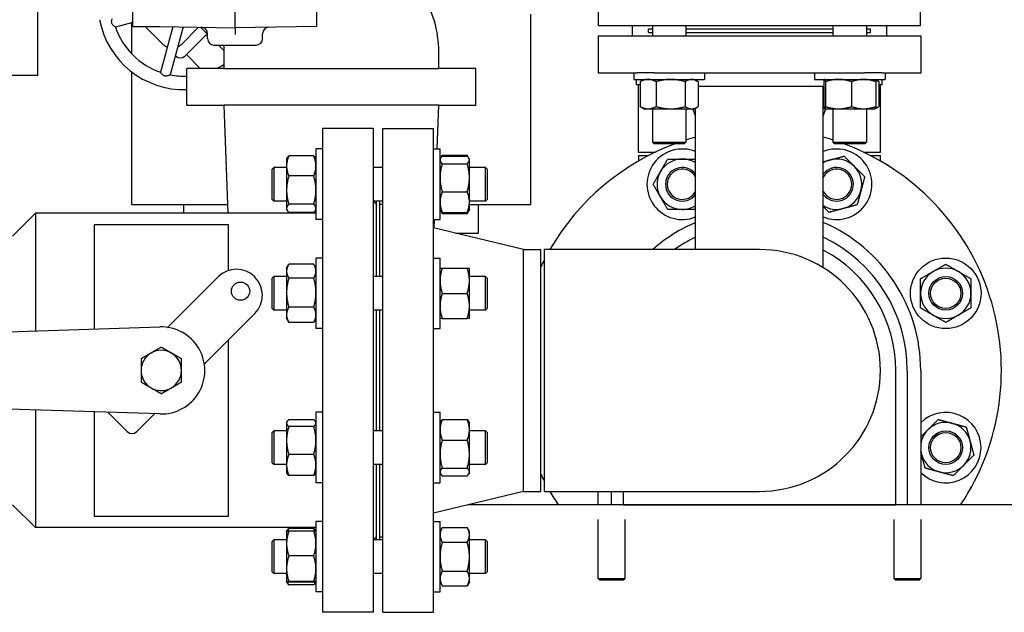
# Model space of a CAD drawing. Header units: inches. Extents: x 24 to 1128, y -58 to 748.
# Tile 244 of 256: x 390 to 408, y 196 to 207. Entities that reach past the tile are written whole.
import ezdxf

# ---------------------------------------------------------------- set-up
doc = ezdxf.new("R2010")
doc.units = ezdxf.units.IN
doc.header["$LTSCALE"] = 32
doc.header["$MEASUREMENT"] = 0
doc.layers.add('Visible (ANSI)', color=7, linetype='Continuous', lineweight=30)

msp = doc.modelspace()

# ---------------------------------------------------------------- linework, layer by layer
at = {"layer": 'Visible (ANSI)'}
for p, q in [((390.48361, 206.03191), (390.48361, 209.42941)), ((392.25531, 206.75702), (392.25531, 207.7067)), ((395.66731, 207.70787), (395.66731, 206.75904)), ((394.15331, 206.73261), (394.15331, 207.57461)), ((400.90957, 206.77166), (400.90957, 207.32678)), ((406.9017, 206.77166), (406.9017, 207.32678)), ((399.64674, 206.98667), (399.64674, 203.44367)), ((392.25531, 206.83163), (391.92959, 206.74435)), ((392.23674, 206.2441), (392.23674, 206.82665)), ((392.25531, 206.75702), (392.75531, 206.75702)), ((392.48374, 206.75702), (392.80835, 206.43241)), ((392.75531, 206.75702), (394.15331, 206.73261)), ((392.99334, 206.75286), (392.76674, 205.9072)), ((393.18706, 206.74948), (392.94834, 205.85854)), ((393.1619, 206.43241), (393.47397, 206.74447)), ((393.51308, 206.74379), (393.64131, 206.61556)), ((395.66731, 206.75904), (394.15331, 206.73261)), ((406.9017, 206.77166), (400.90957, 206.77166)), ((401.54343, 206.58617), (401.54343, 206.77166)), ((401.91375, 206.77166), (401.91375, 206.58617)), ((402.53875, 206.77166), (402.53875, 206.58617)), ((405.27251, 206.77166), (405.27251, 206.58617)), ((405.89751, 206.77166), (405.89751, 206.58617)), ((406.26783, 206.77166), (406.26783, 206.58617)), ((393.6346, 206.62226), (393.22267, 206.21033)), ((393.64131, 206.53361), (393.64131, 206.62363)), ((394.15331, 206.73261), (394.15331, 206.6126)), ((394.66531, 206.53361), (394.66531, 206.62363)), ((400.90563, 206.58617), (406.90563, 206.58617)), ((400.90563, 206.58617), (400.90563, 205.89617)), ((401.91375, 206.70867), (401.84313, 206.70867)), ((401.84313, 206.64617), (401.84313, 206.70867)), ((401.84313, 206.64617), (401.91375, 206.64617)), ((405.27251, 206.70867), (402.53875, 206.70867)), ((402.53875, 206.64617), (405.27251, 206.64617)), ((405.96813, 206.70867), (405.89751, 206.70867)), ((405.89751, 206.64617), (405.96813, 206.64617)), ((405.96813, 206.64617), (405.96813, 206.70867)), ((406.90563, 206.58617), (406.90563, 205.89617)), ((392.88979, 206.36643), (392.8678, 206.38842)), ((393.76131, 206.41361), (394.54531, 206.41361)), ((393.84325, 206.41361), (393.94188, 206.31499)), ((393.04589, 206.21033), (393.04329, 206.21293)), ((393.50344, 205.9795), (393.24764, 206.2353)), ((393.94174, 206.292), (393.94174, 205.9795)), ((397.94174, 205.9795), (397.94174, 206.292)), ((390.48361, 205.84441), (390.48361, 206.03191)), ((390.48361, 205.84441), (388.99361, 205.84441)), ((392.23674, 203.44367), (392.23674, 205.91077)), ((393.94174, 205.9795), (393.25424, 205.9795)), ((393.25424, 205.292), (393.25424, 205.9795)), ((393.94174, 205.9795), (397.94174, 205.9795)), ((398.62924, 205.9795), (397.94174, 205.9795)), ((398.62924, 205.292), (398.62924, 205.9795)), ((400.90563, 205.89617), (401.63136, 205.89617)), ((401.57, 205.89617), (401.57, 205.77417)), ((401.94918, 205.89617), (401.63136, 205.89617)), ((401.94918, 205.89617), (405.86208, 205.89617)), ((402.8825, 205.89617), (402.8825, 205.77417)), ((404.92876, 205.89617), (404.92876, 205.77417)), ((406.1799, 205.89617), (405.86208, 205.89617)), ((406.1799, 205.89617), (406.90563, 205.89617)), ((406.24126, 205.89617), (406.24126, 205.77417)), ((401.57, 205.77417), (402.8825, 205.77417)), ((401.62217, 205.67363), (401.62217, 205.77417)), ((401.68597, 205.67363), (401.62217, 205.67363)), ((401.65563, 204.42117), (401.65563, 205.67363)), ((401.68597, 205.7323), (401.68597, 205.26904)), ((401.7575, 205.77417), (401.70221, 205.74225)), ((401.98426, 205.7323), (401.98426, 205.26904)), ((402.52455, 205.7323), (402.52455, 205.26904)), ((402.695, 205.77417), (402.75029, 205.74225)), ((402.76654, 205.7323), (402.76654, 205.26904)), ((402.76654, 205.64617), (405.10085, 205.64617)), ((404.92876, 205.77417), (406.24126, 205.77417)), ((405.09313, 202.27367), (405.09313, 205.64617)), ((405.10085, 205.7323), (405.10085, 205.26904)), ((405.11626, 205.77417), (405.11541, 205.77368)), ((405.13336, 205.7323), (405.13336, 205.26904)), ((405.61752, 205.7323), (405.61752, 205.26904)), ((406.05376, 205.77417), (406.05461, 205.77368)), ((406.05461, 205.77368), (406.10905, 205.74225)), ((406.06917, 205.7323), (406.06917, 205.26904)), ((406.1253, 205.7323), (406.1253, 205.26904)), ((406.1891, 205.67363), (406.1253, 205.67363)), ((406.15563, 204.42117), (406.15563, 205.67363)), ((406.1891, 205.67363), (406.1891, 205.77417)), ((393.25424, 205.292), (393.94174, 205.292)), ((393.94174, 205.292), (394.01691, 203.28267)), ((397.94174, 205.292), (393.94174, 205.292)), ((397.91135, 204.47947), (397.94174, 205.292)), ((397.94174, 205.292), (398.62924, 205.292)), ((401.7575, 205.22717), (401.70221, 205.25909)), ((401.7575, 205.22717), (401.83511, 205.22717)), ((401.83511, 205.22717), (402.25441, 205.22717)), ((401.91375, 205.22717), (401.91375, 204.60808)), ((402.25441, 205.22717), (402.64555, 205.22717)), ((402.53875, 205.22717), (402.53875, 204.60808)), ((402.64555, 205.22717), (402.695, 205.22717)), ((402.71813, 205.09394), (402.66984, 205.22717)), ((402.695, 205.22717), (402.75029, 205.25909)), ((402.71813, 202.60867), (402.71813, 205.24052)), ((405.11541, 205.22766), (405.09313, 205.24052)), ((405.09313, 205.09394), (405.14143, 205.22717)), ((405.11626, 205.22717), (405.11541, 205.22766)), ((405.11626, 205.22717), (405.11711, 205.22717)), ((405.11711, 205.22717), (405.37544, 205.22717)), ((405.27251, 205.22717), (405.27251, 204.60808)), ((405.37544, 205.22717), (405.84335, 205.22717)), ((405.84335, 205.22717), (406.05376, 205.22717)), ((405.89751, 205.22717), (405.89751, 204.60808)), ((406.05376, 205.22717), (406.05461, 205.22766)), ((406.05461, 205.22766), (406.10905, 205.25909)), ((395.78063, 204.85867), (395.78063, 195.85867)), ((396.72063, 204.85867), (395.78063, 204.85867)), ((396.72063, 204.85867), (396.72063, 195.85867)), ((396.90313, 195.85867), (396.90313, 204.85867)), ((396.90313, 204.85867), (397.84313, 204.85867)), ((397.84313, 195.85867), (397.84313, 204.85867)), ((401.91375, 204.60808), (402.53875, 204.60808)), ((401.94505, 204.57678), (401.91375, 204.60808)), ((402.50745, 204.57678), (401.94505, 204.57678)), ((402.50745, 204.57678), (402.53875, 204.60808)), ((405.27251, 204.60808), (405.89751, 204.60808)), ((405.30381, 204.57678), (405.27251, 204.60808)), ((405.86621, 204.57678), (405.30381, 204.57678)), ((405.86621, 204.57678), (405.89751, 204.60808)), ((395.65863, 204.47992), (395.65863, 203.16742)), ((395.78063, 204.47992), (395.65863, 204.47992)), ((397.84313, 204.47947), (397.96513, 204.47947)), ((397.96513, 203.16697), (397.96513, 204.47947)), ((397.97468, 204.3085), (398.007, 204.36448)), ((398.007, 204.36448), (398.47027, 204.36448)), ((398.50259, 204.3085), (398.47027, 204.36448)), ((401.65563, 204.42117), (401.97015, 204.42117)), ((401.65563, 204.35867), (401.84408, 204.35867)), ((401.65563, 204.35867), (401.65563, 204.25578)), ((405.84112, 204.42117), (406.15563, 204.42117)), ((405.96719, 204.35867), (406.15563, 204.35867)), ((406.15563, 204.25578), (406.15563, 204.35867)), ((395.11163, 204.29242), (395.12327, 204.31258)), ((395.11163, 204.29242), (395.11163, 204.16374)), ((395.61677, 204.35), (395.1535, 204.35)), ((395.65863, 204.29242), (395.647, 204.31258)), ((397.96513, 204.29197), (397.97468, 204.3085)), ((398.007, 204.34604), (398.47027, 204.34604)), ((398.007, 204.20595), (398.47027, 204.20595)), ((398.51213, 204.29197), (398.50259, 204.3085)), ((398.51213, 204.276), (398.51213, 204.29197)), ((398.51213, 203.94454), (398.51213, 204.276)), ((394.84313, 204.10442), (394.87443, 204.13572)), ((394.84313, 203.54202), (394.84313, 204.10442)), ((394.87443, 204.13572), (394.87443, 203.51072)), ((395.11163, 204.13572), (394.87443, 204.13572)), ((395.11163, 204.16374), (395.11163, 203.71432)), ((396.90313, 204.13572), (396.72063, 204.13572)), ((398.81183, 204.13572), (398.51213, 204.13572)), ((398.81183, 203.51072), (398.81183, 204.13572)), ((398.84313, 204.10442), (398.81183, 204.13572)), ((398.84313, 204.10442), (398.84313, 203.54202)), ((395.61677, 203.97748), (395.1535, 203.97748)), ((398.51213, 203.49176), (398.51213, 203.94454)), ((395.11163, 203.71432), (395.11163, 203.37425)), ((398.007, 203.68313), (398.47027, 203.68313)), ((394.01088, 203.44367), (392.23674, 203.44367)), ((393.20174, 203.28267), (393.20174, 203.44367)), ((394.84313, 203.54202), (394.87443, 203.51072)), ((395.11163, 203.51072), (394.87443, 203.51072)), ((395.61677, 203.45115), (395.1535, 203.45115)), ((396.90313, 203.51072), (396.72063, 203.51072)), ((396.78063, 203.45367), (396.72358, 203.51072)), ((396.78063, 203.51072), (396.78063, 202.10623)), ((396.84313, 202.10623), (396.84313, 203.51072)), ((396.84313, 203.45367), (396.90313, 203.45367)), ((398.81183, 203.51072), (398.51213, 203.51072)), ((398.51213, 203.35447), (398.51213, 203.49176)), ((399.64674, 203.44367), (398.51213, 203.44367)), ((398.68174, 202.91367), (398.68174, 203.44367)), ((398.84313, 203.54202), (398.81183, 203.51072)), ((390.01663, 202.85867), (390.44063, 203.28267)), ((390.44063, 203.28267), (390.44063, 201.09516)), ((395.65863, 203.28267), (390.44063, 203.28267)), ((395.11163, 203.37425), (395.11163, 203.35492)), ((395.11163, 203.35492), (395.12327, 203.33476)), ((395.61677, 203.29734), (395.1535, 203.29734)), ((395.65863, 203.35492), (395.647, 203.33476)), ((397.96513, 203.35447), (397.97468, 203.33793)), ((397.97468, 203.33793), (398.007, 203.28195)), ((398.007, 203.3004), (398.47027, 203.3004)), ((398.007, 203.28195), (398.47027, 203.28195)), ((398.50259, 203.33793), (398.47027, 203.28195)), ((398.51213, 203.35447), (398.50259, 203.33793)), ((395.78063, 203.16742), (395.65863, 203.16742)), ((397.84313, 203.16697), (397.96513, 203.16697)), ((397.8564, 203.01046), (397.86225, 203.16697)), ((394.03063, 203.06917), (391.53063, 203.06917)), ((391.53063, 203.06917), (391.53063, 201.12959)), ((394.03063, 202.21703), (394.03063, 203.06917)), ((399.51647, 202.60867), (397.84313, 203.01367)), ((398.2563, 202.91367), (398.68174, 202.91367)), ((399.51647, 198.10867), (399.51647, 202.60867)), ((399.51647, 202.60867), (399.84313, 202.60867)), ((399.84313, 198.10867), (399.84313, 202.60867)), ((399.90563, 198.10867), (399.90563, 202.60867)), ((403.90563, 202.60867), (399.90563, 202.60867)), ((395.65863, 202.45035), (395.65863, 201.13785)), ((395.78063, 202.45035), (395.65863, 202.45035)), ((397.84313, 202.44998), (397.96513, 202.44998)), ((397.96513, 201.13748), (397.96513, 202.44998)), ((395.11163, 202.26285), (395.14892, 202.32743)), ((395.11163, 202.26285), (395.11163, 202.20608)), ((395.11163, 202.20608), (395.11163, 201.80645)), ((395.61677, 202.33517), (395.1535, 202.33517)), ((395.65863, 202.26285), (395.62134, 202.32743)), ((398.007, 202.26248), (398.47027, 202.26248)), ((398.51213, 202.02811), (398.51213, 202.26248)), ((405.08685, 202.27367), (405.09313, 202.27367)), ((392.91564, 201.17533), (393.84059, 202.10027)), ((394.51941, 202.10027), (394.52224, 202.09745)), ((394.84313, 202.07493), (394.87443, 202.10623)), ((394.84313, 201.51253), (394.84313, 202.07493)), ((394.87443, 202.10623), (394.87443, 201.48123)), ((395.11163, 202.10623), (394.87443, 202.10623)), ((395.61677, 202.07698), (395.1535, 202.07698)), ((396.90313, 202.10623), (396.72063, 202.10623)), ((398.81183, 202.10623), (398.51213, 202.10623)), ((398.51213, 201.55936), (398.51213, 202.02811)), ((398.81183, 201.48123), (398.81183, 202.10623)), ((398.84313, 202.07493), (398.81183, 202.10623)), ((398.84313, 202.07493), (398.84313, 201.51253)), ((395.11163, 201.80645), (395.11163, 201.39446)), ((398.007, 201.79373), (398.47027, 201.79373)), ((394.84313, 201.51253), (394.87443, 201.48123)), ((395.11163, 201.48123), (394.87443, 201.48123)), ((395.61677, 201.53591), (395.1535, 201.53591)), ((396.90313, 201.48123), (396.72063, 201.48123)), ((396.78063, 201.48123), (396.78063, 199.23611)), ((396.84313, 199.23611), (396.84313, 201.48123)), ((398.51213, 201.32498), (398.51213, 201.55936)), ((398.81183, 201.48123), (398.51213, 201.48123)), ((398.84313, 201.51253), (398.81183, 201.48123)), ((394.52224, 201.41862), (393.59729, 200.49368)), ((395.11163, 201.39446), (395.11163, 201.32535)), ((395.11163, 201.32535), (395.14892, 201.26076)), ((395.61677, 201.25302), (395.1535, 201.25302)), ((395.65863, 201.32535), (395.62134, 201.26076)), ((398.007, 201.32498), (398.47027, 201.32498)), ((379.14864, 200.73848), (392.75506, 201.16827)), ((395.78063, 201.13785), (395.65863, 201.13785)), ((397.84313, 201.13748), (397.96513, 201.13748)), ((394.03063, 197.64817), (394.03063, 200.92702)), ((406.44201, 197.85867), (406.44201, 200.35867)), ((406.65563, 200.35867), (406.65563, 197.85867)), ((406.90563, 200.35867), (406.90563, 197.85867)), ((392.75506, 199.54907), (379.14864, 199.97886)), ((392.56299, 200.05329), (392.62498, 200.0175)), ((392.96474, 200.03197), (392.97151, 200.03588)), ((390.44063, 199.62218), (390.44063, 197.43467)), ((391.53063, 199.58775), (391.53063, 197.64817)), ((392.14919, 199.22235), (391.79204, 199.57949)), ((392.64562, 199.54201), (392.32596, 199.22235)), ((395.61677, 199.44262), (395.1535, 199.44262)), ((395.65863, 199.57992), (395.65863, 198.26742)), ((395.78063, 199.57992), (395.65863, 199.57992)), ((397.84313, 199.57986), (397.96513, 199.57986)), ((397.96513, 198.26736), (397.96513, 199.57986)), ((398.007, 199.44643), (398.47027, 199.44643)), ((394.84313, 199.20481), (394.87443, 199.23611)), ((394.87443, 199.23611), (394.87443, 198.61111)), ((395.11163, 199.23611), (394.87443, 199.23611)), ((395.11163, 199.39242), (395.11931, 199.40572)), ((395.11163, 199.39242), (395.11163, 199.37949)), ((395.11163, 199.37949), (395.11163, 199.05688)), ((395.61677, 199.31635), (395.1535, 199.31635)), ((395.65863, 199.39242), (395.65095, 199.40572)), ((396.90313, 199.23611), (396.72063, 199.23611)), ((397.96513, 199.39236), (397.97468, 199.40889)), ((398.51213, 199.39236), (398.50259, 199.40889)), ((398.51213, 199.25506), (398.51213, 199.39236)), ((398.51213, 198.80229), (398.51213, 199.25506)), ((398.81183, 199.23611), (398.51213, 199.23611)), ((398.81183, 198.61111), (398.81183, 199.23611)), ((398.84313, 199.20481), (398.81183, 199.23611)), ((394.84313, 198.64241), (394.84313, 199.20481)), ((395.11163, 199.05688), (395.11163, 198.60106)), ((398.007, 199.0637), (398.47027, 199.0637)), ((398.84313, 199.20481), (398.84313, 198.64241)), ((395.61677, 198.7974), (395.1535, 198.7974)), ((398.51213, 198.47083), (398.51213, 198.80229)), ((394.84313, 198.64241), (394.87443, 198.61111)), ((395.11163, 198.61111), (394.87443, 198.61111)), ((395.11163, 198.60106), (395.11163, 198.45492)), ((396.90313, 198.61111), (396.72063, 198.61111)), ((396.78063, 198.61111), (396.78063, 197.20662)), ((396.84313, 197.20662), (396.84313, 198.61111)), ((398.007, 198.54087), (398.47027, 198.54087)), ((398.81183, 198.61111), (398.51213, 198.61111)), ((398.84313, 198.64241), (398.81183, 198.61111)), ((395.11163, 198.45492), (395.11931, 198.44162)), ((395.61677, 198.40472), (395.1535, 198.40472)), ((395.65863, 198.45492), (395.65095, 198.44162)), ((397.96513, 198.45486), (397.97468, 198.43832)), ((398.007, 198.40078), (398.47027, 198.40078)), ((398.51213, 198.45486), (398.50259, 198.43832)), ((398.51213, 198.45486), (398.51213, 198.47083)), ((395.78063, 198.26742), (395.65863, 198.26742)), ((397.84313, 198.26736), (397.96513, 198.26736)), ((399.51647, 198.10867), (397.84313, 197.70367)), ((399.51647, 198.10867), (399.84313, 198.10867)), ((399.90563, 198.10867), (403.90563, 198.10867)), ((400.90563, 197.85867), (400.90563, 198.10867)), ((401.15563, 197.85867), (401.15563, 198.10867)), ((401.36925, 198.10867), (401.36925, 197.85867)), ((390.01663, 197.85867), (390.44063, 197.43467)), ((410.94691, 197.85867), (398.48354, 197.85867)), ((401.36925, 197.85867), (406.44201, 197.85867)), ((391.53063, 197.64817), (394.03063, 197.64817)), ((400.90563, 196.48992), (400.90563, 197.58547)), ((401.40563, 196.48992), (401.40563, 197.58547)), ((406.40563, 197.58547), (406.40563, 196.48992)), ((406.90563, 197.58547), (406.90563, 196.48992)), ((395.65863, 197.43467), (390.44063, 197.43467)), ((395.61677, 197.42), (395.1535, 197.42)), ((395.65863, 197.5501), (395.65863, 196.2376)), ((395.78063, 197.5501), (395.65863, 197.5501)), ((397.84313, 197.55037), (397.96513, 197.55037)), ((397.96513, 196.23787), (397.96513, 197.55037)), ((397.96513, 197.36287), (398.007, 197.43539)), ((398.007, 197.43539), (398.47027, 197.43539)), ((398.51213, 197.36287), (398.47027, 197.43539)), ((395.11163, 197.3626), (395.11173, 197.36276)), ((395.11163, 197.3626), (395.11163, 197.13883)), ((395.11202, 197.3631), (395.12327, 197.38258)), ((395.61677, 197.36956), (395.1535, 197.36956)), ((395.65824, 197.3631), (395.647, 197.38258)), ((395.65863, 197.3626), (395.65854, 197.36276)), ((396.78063, 197.26367), (396.72358, 197.20662)), ((396.84313, 197.26367), (396.90313, 197.26367)), ((398.51213, 197.30007), (398.51213, 197.36287)), ((398.51213, 196.89412), (398.51213, 197.30007)), ((394.84313, 197.17532), (394.87443, 197.20662)), ((394.84313, 196.61292), (394.84313, 197.17532)), ((394.87443, 197.20662), (394.87443, 196.58162)), ((395.11163, 197.20662), (394.87443, 197.20662)), ((395.11163, 197.13883), (395.11163, 196.67025)), ((396.90313, 197.20662), (396.72063, 197.20662)), ((398.007, 197.16475), (398.47027, 197.16475)), ((398.81183, 197.20662), (398.51213, 197.20662)), ((398.81183, 196.58162), (398.81183, 197.20662)), ((398.84313, 197.17532), (398.81183, 197.20662)), ((398.84313, 197.17532), (398.84313, 196.61292)), ((395.61677, 196.90811), (395.1535, 196.90811)), ((398.51213, 196.48817), (398.51213, 196.89412)), ((395.11163, 196.67025), (395.11163, 196.42526)), ((394.84313, 196.61292), (394.87443, 196.58162)), ((395.11163, 196.58162), (394.87443, 196.58162)), ((396.90313, 196.58162), (396.72063, 196.58162)), ((398.007, 196.62349), (398.47027, 196.62349)), ((398.81183, 196.58162), (398.51213, 196.58162)), ((398.51213, 196.42537), (398.51213, 196.48817)), ((398.84313, 196.61292), (398.81183, 196.58162)), ((400.90563, 196.48992), (401.40563, 196.48992)), ((400.93688, 196.45867), (400.90563, 196.48992)), ((401.37438, 196.45867), (401.40563, 196.48992)), ((406.40563, 196.48992), (406.90563, 196.48992)), ((406.43688, 196.45867), (406.40563, 196.48992)), ((406.87438, 196.45867), (406.90563, 196.48992)), ((395.11163, 196.42526), (395.11163, 196.4251)), ((395.11163, 196.4251), (395.11163, 196.42492)), ((395.11163, 196.4251), (395.11173, 196.42493)), ((395.11163, 196.42492), (395.12327, 196.40476)), ((395.61677, 196.43239), (395.1535, 196.43239)), ((395.61677, 196.41813), (395.1535, 196.41813)), ((395.61677, 196.36734), (395.1535, 196.36734)), ((395.65863, 196.42492), (395.647, 196.40476)), ((395.65863, 196.4251), (395.65854, 196.42493)), ((397.96513, 196.42537), (398.007, 196.35286)), ((398.007, 196.35286), (398.47027, 196.35286)), ((398.51213, 196.42537), (398.47027, 196.35286)), ((401.37438, 196.45867), (400.93688, 196.45867)), ((406.87438, 196.45867), (406.43688, 196.45867)), ((395.78063, 196.2376), (395.65863, 196.2376)), ((397.84313, 196.23787), (397.96513, 196.23787)), ((396.72063, 195.85867), (395.78063, 195.85867)), ((396.90313, 195.85867), (397.84313, 195.85867))]:
    msp.add_line(p, q, dxfattribs=at)
for centre, radius in [((407.37018, 201.79373), 0.65625), ((394.25566, 201.83369), 0.17), ((407.37018, 201.79373), 0.31271), ((407.37018, 201.79373), 0.3125), ((407.37018, 201.79373), 0.2812), ((407.37018, 198.92361), 0.31271), ((407.37018, 198.92361), 0.3125), ((407.37018, 198.92361), 0.2812)]:
    msp.add_circle(centre, radius, dxfattribs=at)
for centre, radius, start, end in [((395.94174, 206.292), 2, 0, 32.886785), ((393.2061, 207.18371), 1.6, 190.737376, 271.724419), ((393.2061, 207.18371), 1.35, 198.992715, 251.007285), ((393.52131, 206.62363), 0.12, 0, 89), ((394.78531, 206.62363), 0.12, 91, 180), ((392.98512, 206.60918), 0.25, 225, 248.279539), ((392.98512, 206.60918), 0.25, 294.4181, 315), ((393.76131, 206.53361), 0.12, 180, 270), ((395.94174, 206.292), 2, 176.513935, 180), ((394.54531, 206.53361), 0.12, 270, 0), ((393.13428, 206.29872), 0.125, 225, 315), ((393.2061, 207.18371), 1.35, 296.874005, 303.01948), ((393.2061, 207.18371), 1.35, 258.992715, 272.043881), ((403.90563, 200.35867), 4.5, 110.38753, 150), ((403.90563, 200.35867), 4.5, 105.300941, 107.683025), ((403.90563, 200.35867), 4.5, 72.316975, 74.699059), ((403.90563, 200.35867), 4.5, 326.251011, 69.61247), ((402.47057, 203.82322), 0.65625, 67.837256, 292.162744), ((405.3407, 203.82322), 0.65625, 247.837256, 112.162744), ((402.47057, 203.82322), 0.46875, 90, 150), ((402.47057, 203.82322), 0.46875, 58.120528, 90), ((405.3407, 203.82322), 0.46875, 105, 121.879472), ((405.3407, 203.82322), 0.46875, 45, 105), ((402.47057, 203.82322), 0.46875, 150, 210), ((402.47057, 203.82322), 0.31271, 37.657273, 322.342727), ((402.47057, 203.82322), 0.3125, 37.608306, 322.391694), ((402.47057, 203.82322), 0.2812, 28.311757, 331.688243), ((405.3407, 203.82322), 0.31271, 217.657273, 142.342727), ((405.3407, 203.82322), 0.3125, 217.608306, 142.391694), ((405.3407, 203.82322), 0.2812, 208.311757, 151.688243), ((405.3407, 203.82322), 0.46875, 345, 45), ((405.3407, 203.82322), 0.46875, 285, 345), ((402.47057, 203.82322), 0.46875, 210, 270), ((395.94174, 200.35867), 3, 101.605475, 102.924238), ((395.94174, 200.35867), 3, 95.415072, 95.528088), ((402.47057, 203.82322), 0.46875, 270, 301.879472), ((405.3407, 203.82322), 0.46875, 238.120528, 285), ((403.90563, 200.35867), 3, 113.317957, 131.409622), ((403.90563, 200.35867), 3, 0, 66.682043), ((403.90563, 200.35867), 2.75, 115.583002, 125.096801), ((403.90563, 200.35867), 2.75, 0, 64.416998), ((403.90563, 200.35867), 2.25, 270, 90), ((403.90563, 200.35867), 2.53638, 0, 62.083333), ((403.90563, 200.35867), 4.5, 152.733956, 154.525631), ((394.18, 201.76086), 0.48, 45, 135), ((407.37018, 201.79373), 0.46875, 120, 180), ((407.37018, 201.79373), 0.46875, 60, 120), ((407.37018, 201.79373), 0.46875, 0, 60), ((394.18283, 201.75803), 0.48, 315, 45), ((407.37018, 201.79373), 0.46875, 180, 240), ((407.37018, 201.79373), 0.46875, 300, 0), ((407.37018, 201.79373), 0.46875, 240, 300), ((392.78063, 200.35867), 0.81, 268.190802, 91.809198), ((392.82726, 201.26372), 0.125, 304.104347, 315), ((392.78063, 200.35867), 0.375, 60, 120), ((392.78063, 200.35867), 0.375, 120, 180), ((392.78063, 200.35867), 0.375, 0, 60), ((392.78063, 200.35867), 0.375, 180, 234.523496), ((392.78063, 200.35867), 0.375, 300.597117, 0), ((393.68568, 200.40529), 0.125, 135, 145.895653), ((392.78063, 200.35867), 0.375, 245.476504, 299.402883), ((392.73401, 199.45362), 0.125, 127.965535, 135), ((407.37018, 198.92361), 0.65625, 224.937066, 135.062934), ((407.37018, 198.92361), 0.46875, 135, 172.322724), ((407.37018, 198.92361), 0.46875, 75, 135), ((407.37018, 198.92361), 0.46875, 15, 75), ((392.23757, 199.31074), 0.125, 225, 315), ((407.37018, 198.92361), 0.46875, 315, 15), ((407.37018, 198.92361), 0.46875, 187.677276, 195), ((407.37018, 198.92361), 0.46875, 195, 255), ((407.37018, 198.92361), 0.46875, 255, 315), ((403.90563, 200.35867), 4.5, 205.474369, 207.266044), ((403.90563, 200.35867), 4.5, 210, 213.748989)]:
    msp.add_arc(centre, radius, start, end, dxfattribs=at)
for points, knots in [([(391.92959, 206.74435), (391.92959, 206.74435), (391.92871, 206.74498), (391.92431, 206.74816), (391.91966, 206.75155), (391.90744, 206.76115), (391.89957, 206.76766), (391.88616, 206.78081), (391.88048, 206.78701), (391.87139, 206.79947), (391.86775, 206.80549), (391.86397, 206.81415), (391.86313, 206.8163), (391.86206, 206.81947), (391.86175, 206.82045), (391.86124, 206.82217), (391.86104, 206.8229), (391.86066, 206.82434), (391.86049, 206.82503), (391.86006, 206.82687), (391.85982, 206.82802), (391.85906, 206.83211), (391.85868, 206.83506), (391.85774, 206.84753), (391.85863, 206.85685), (391.86212, 206.87581), (391.86511, 206.88578), (391.8687, 206.89607), (391.86921, 206.89749), (391.86972, 206.89888)], [-1.159920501, -1.159920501, -1.159920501, -1.159920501, -1.106581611, -1.106581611, -1.021616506, -1.021616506, -0.92624701, -0.92624701, -0.858338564, -0.858338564, -0.804308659, -0.804308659, -0.786846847, -0.786846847, -0.779072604, -0.779072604, -0.773264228, -0.773264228, -0.767822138, -0.767822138, -0.758830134, -0.758830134, -0.735798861, -0.735798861, -0.661342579, -0.661342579, -0.572803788, -0.572803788, -0.558141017, -0.558141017, -0.558141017, -0.558141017]), ([(392.94834, 205.85854), (392.94834, 205.85854), (392.94735, 205.85809), (392.9424, 205.85587), (392.93713, 205.85354), (392.92271, 205.84776), (392.91314, 205.84419), (392.89505, 205.83916), (392.88684, 205.83734), (392.87151, 205.8357), (392.86447, 205.83556), (392.85508, 205.83661), (392.8528, 205.83696), (392.84952, 205.83762), (392.84852, 205.83784), (392.84677, 205.83826), (392.84603, 205.83845), (392.8446, 205.83884), (392.84392, 205.83904), (392.84211, 205.83959), (392.84099, 205.83995), (392.83706, 205.84134), (392.83432, 205.84249), (392.82305, 205.8479), (392.81543, 205.85334), (392.80076, 205.86584), (392.79361, 205.87341), (392.7813, 205.88771), (392.77625, 205.89429), (392.76977, 205.90296), (392.76787, 205.90562), (392.76686, 205.90703), (392.76674, 205.9072), (392.76674, 205.9072)], [-1.159920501, -1.159920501, -1.159920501, -1.159920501, -1.106581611, -1.106581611, -1.021616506, -1.021616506, -0.92624701, -0.92624701, -0.858338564, -0.858338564, -0.804308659, -0.804308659, -0.786846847, -0.786846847, -0.779072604, -0.779072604, -0.773264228, -0.773264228, -0.767822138, -0.767822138, -0.758830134, -0.758830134, -0.735798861, -0.735798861, -0.661342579, -0.661342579, -0.572803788, -0.572803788, -0.482638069, -0.482638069, -0.410214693, -0.410214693, -0.386508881, -0.386508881, -0.386508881, -0.386508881])]:
    msp.add_open_spline(points, degree=3, knots=knots, dxfattribs=at)
for points, weights in [([(401.83511, 205.77417), (401.76589, 205.77417), (401.68597, 205.7323)], [1, 1.0379548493, 1]), ([(401.68597, 205.7323), (401.69422, 205.73763), (401.70221, 205.74225)], [1, 1.00467764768, 1.00820232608]), ([(401.98426, 205.7323), (401.90434, 205.77417), (401.83511, 205.77417)], [1, 1.0379548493, 1]), ([(402.25441, 205.77417), (402.12903, 205.77417), (401.98426, 205.7323)], [1, 1.0379548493, 1]), ([(402.52455, 205.7323), (402.37978, 205.77417), (402.25441, 205.77417)], [1, 1.0379548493, 1]), ([(402.64555, 205.77417), (402.58939, 205.77417), (402.52455, 205.7323)], [1, 1.0379548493, 1]), ([(402.76654, 205.7323), (402.7017, 205.77417), (402.64555, 205.77417)], [1, 1.0379548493, 1]), ([(405.11711, 205.77417), (405.10956, 205.77417), (405.10085, 205.7323)], [1, 1.0379548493, 1]), ([(405.13336, 205.7323), (405.12465, 205.77417), (405.11711, 205.77417)], [1, 1.0379548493, 1]), ([(405.37544, 205.77417), (405.26309, 205.77417), (405.13336, 205.7323)], [1, 1.0379548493, 1]), ([(405.61752, 205.7323), (405.48779, 205.77417), (405.37544, 205.77417)], [1, 1.0379548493, 1]), ([(405.84335, 205.77417), (405.73854, 205.77417), (405.61752, 205.7323)], [1, 1.0379548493, 1]), ([(406.06917, 205.7323), (405.94815, 205.77417), (405.84335, 205.77417)], [1, 1.0379548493, 1]), ([(406.05461, 205.77368), (406.06137, 205.76977), (406.06917, 205.7323)], [1.00734393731, 1.03383587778, 1]), ([(406.1253, 205.7323), (406.09111, 205.75438), (406.06046, 205.76462)], [1, 1.01965956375, 1.01895290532]), ([(401.68597, 205.26904), (401.76589, 205.22717), (401.83511, 205.22717)], [1, 1.0379548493, 1]), ([(401.70221, 205.25909), (401.69422, 205.26371), (401.68597, 205.26904)], [1.00820232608, 1.00467764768, 1]), ([(401.83511, 205.22717), (401.90434, 205.22717), (401.98426, 205.26904)], [1, 1.0379548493, 1]), ([(401.98426, 205.26904), (402.12903, 205.22717), (402.25441, 205.22717)], [1, 1.0379548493, 1]), ([(402.25441, 205.22717), (402.37978, 205.22717), (402.52455, 205.26904)], [1, 1.0379548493, 1]), ([(402.52455, 205.26904), (402.58939, 205.22717), (402.64555, 205.22717)], [1, 1.0379548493, 1]), ([(402.64555, 205.22717), (402.7017, 205.22717), (402.76654, 205.26904)], [1, 1.0379548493, 1]), ([(405.09313, 205.24702), (405.10049, 205.24422), (405.10772, 205.24182)], [1.01611822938, 1.01754865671, 1.01826345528]), ([(405.10085, 205.26904), (405.10956, 205.22717), (405.11711, 205.22717)], [1, 1.0379548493, 1]), ([(405.11711, 205.22717), (405.12465, 205.22717), (405.13336, 205.26904)], [1, 1.0379548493, 1]), ([(405.13336, 205.26904), (405.26309, 205.22717), (405.37544, 205.22717)], [1, 1.0379548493, 1]), ([(405.37544, 205.22717), (405.48779, 205.22717), (405.61752, 205.26904)], [1, 1.0379548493, 1]), ([(405.61752, 205.26904), (405.73854, 205.22717), (405.84335, 205.22717)], [1, 1.0379548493, 1]), ([(405.84335, 205.22717), (405.94815, 205.22717), (406.06917, 205.26904)], [1, 1.0379548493, 1]), ([(406.06917, 205.26904), (406.06137, 205.23156), (406.05461, 205.22766)], [1, 1.03383587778, 1.00734393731]), ([(406.06046, 205.23672), (406.09111, 205.24696), (406.1253, 205.26904)], [1.01895290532, 1.01965956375, 1]), ([(398.007, 204.36448), (397.99561, 204.34475), (397.98743, 204.32625)], [1, 1.01005189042, 1.01477953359]), ([(398.48983, 204.32625), (398.48166, 204.34475), (398.47027, 204.36448)], [1.01477953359, 1.01005189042, 1]), ([(395.1535, 204.35), (395.11163, 204.25019), (395.11163, 204.16374)], [1, 1.0379548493, 1]), ([(395.12327, 204.31258), (395.13352, 204.33034), (395.1535, 204.35)], [1.01889881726, 1.01775604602, 1]), ([(395.65863, 204.16374), (395.65863, 204.25019), (395.61677, 204.35)], [1, 1.0379548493, 1]), ([(395.61677, 204.35), (395.63674, 204.33034), (395.647, 204.31258)], [1, 1.01775604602, 1.01889881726]), ([(398.007, 204.34604), (397.96513, 204.3085), (397.96513, 204.276)], [1, 1.0379548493, 1]), ([(397.96513, 204.276), (397.96513, 204.24349), (398.007, 204.20595)], [1, 1.0379548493, 1]), ([(398.007, 204.20595), (397.96513, 204.06586), (397.96513, 203.94454)], [1, 1.0379548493, 1]), ([(398.51213, 204.276), (398.51213, 204.3085), (398.47027, 204.34604)], [1, 1.0379548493, 1]), ([(398.47027, 204.20595), (398.51213, 204.24349), (398.51213, 204.276)], [1, 1.0379548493, 1]), ([(398.51213, 203.94454), (398.51213, 204.06586), (398.47027, 204.20595)], [1, 1.0379548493, 1]), ([(402.06462, 204.05759), (402.12742, 204.16637), (402.19994, 204.29197)], [1, 1.0379548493, 1]), ([(402.19994, 204.29197), (402.34497, 204.29197), (402.47057, 204.29197)], [1, 1.0379548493, 1]), ([(402.47057, 204.29197), (402.58675, 204.29197), (402.71813, 204.29197)], [1, 1.03500756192, 1.00543684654]), ([(405.09313, 204.24217), (405.15743, 204.2594), (405.21937, 204.276)], [1.01897731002, 1.01902406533, 1]), ([(405.21937, 204.276), (405.3407, 204.3085), (405.48079, 204.34604)], [1, 1.0379548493, 1]), ([(405.48079, 204.34604), (405.58334, 204.24349), (405.67215, 204.15467)], [1, 1.0379548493, 1]), ([(395.11163, 204.16374), (395.11163, 204.0773), (395.1535, 203.97748)], [1, 1.0379548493, 1]), ([(395.61677, 203.97748), (395.65863, 204.0773), (395.65863, 204.16374)], [1, 1.0379548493, 1]), ([(401.9293, 203.82322), (402.00182, 203.94882), (402.06462, 204.05759)], [1, 1.0379548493, 1]), ([(405.67215, 204.15467), (405.76097, 204.06586), (405.86352, 203.96331)], [1, 1.0379548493, 1]), ([(395.1535, 203.97748), (395.11163, 203.83645), (395.11163, 203.71432)], [1, 1.0379548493, 1]), ([(395.65863, 203.71432), (395.65863, 203.83645), (395.61677, 203.97748)], [1, 1.0379548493, 1]), ([(397.96513, 203.94454), (397.96513, 203.82322), (398.007, 203.68313)], [1, 1.0379548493, 1]), ([(398.47027, 203.68313), (398.51213, 203.82322), (398.51213, 203.94454)], [1, 1.0379548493, 1]), ([(402.06462, 203.58884), (402.00182, 203.69762), (401.9293, 203.82322)], [1, 1.0379548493, 1]), ([(405.86352, 203.96331), (405.82598, 203.82322), (405.79347, 203.7019)], [1, 1.0379548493, 1]), ([(395.11163, 203.71432), (395.11163, 203.59218), (395.1535, 203.45115)], [1, 1.0379548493, 1]), ([(395.61677, 203.45115), (395.65863, 203.59218), (395.65863, 203.71432)], [1, 1.0379548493, 1]), ([(398.007, 203.68313), (397.96513, 203.58057), (397.96513, 203.49176)], [1, 1.0379548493, 1]), ([(398.51213, 203.49176), (398.51213, 203.58057), (398.47027, 203.68313)], [1, 1.0379548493, 1]), ([(405.79347, 203.7019), (405.76097, 203.58057), (405.72343, 203.44048)], [1, 1.0379548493, 1]), ([(395.1535, 203.45115), (395.11163, 203.40994), (395.11163, 203.37425)], [1, 1.0379548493, 1]), ([(395.65863, 203.37425), (395.65863, 203.40994), (395.61677, 203.45115)], [1, 1.0379548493, 1]), ([(397.96513, 203.49176), (397.96513, 203.40295), (398.007, 203.3004)], [1, 1.0379548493, 1]), ([(398.47027, 203.3004), (398.51213, 203.40295), (398.51213, 203.49176)], [1, 1.0379548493, 1]), ([(402.19994, 203.35447), (402.12742, 203.48007), (402.06462, 203.58884)], [1, 1.0379548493, 1]), ([(405.72343, 203.44048), (405.58334, 203.40295), (405.46202, 203.37044)], [1, 1.0379548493, 1]), ([(395.11163, 203.37425), (395.11163, 203.33855), (395.1535, 203.29734)], [1, 1.0379548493, 1]), ([(395.61677, 203.29734), (395.65863, 203.33855), (395.65863, 203.37425)], [1, 1.0379548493, 1]), ([(398.007, 203.3004), (397.98492, 203.32019), (397.97468, 203.33793)], [1, 1.01965956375, 1.01895290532]), ([(397.98743, 203.32019), (397.99561, 203.30169), (398.007, 203.28195)], [1.01477953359, 1.01005189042, 1]), ([(398.50259, 203.33793), (398.49234, 203.32019), (398.47027, 203.3004)], [1.01895290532, 1.01965956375, 1]), ([(398.47027, 203.28195), (398.48166, 203.30169), (398.48983, 203.32019)], [1, 1.01005189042, 1.01477953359]), ([(402.47057, 203.35447), (402.34497, 203.35447), (402.19994, 203.35447)], [1, 1.0379548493, 1]), ([(402.71813, 203.35447), (402.58675, 203.35447), (402.47057, 203.35447)], [1.00543684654, 1.03500756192, 1]), ([(405.20061, 203.3004), (405.14384, 203.35716), (405.09313, 203.40787)], [1, 1.02065821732, 1.0188285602]), ([(405.46202, 203.37044), (405.3407, 203.33793), (405.20061, 203.3004)], [1, 1.0379548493, 1]), ([(395.1535, 202.33517), (395.11163, 202.26599), (395.11163, 202.20608)], [1, 1.0379548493, 1]), ([(395.11163, 202.20608), (395.11163, 202.14617), (395.1535, 202.07698)], [1, 1.0379548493, 1]), ([(395.65863, 202.20608), (395.65863, 202.26599), (395.61677, 202.33517)], [1, 1.0379548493, 1]), ([(395.61677, 202.07698), (395.65863, 202.14617), (395.65863, 202.20608)], [1, 1.0379548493, 1]), ([(397.96513, 202.26248), (397.96513, 202.26248), (398.007, 202.26248)], [1, 1.0379548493, 1]), ([(398.007, 202.26248), (397.96513, 202.13688), (397.96513, 202.02811)], [1, 1.0379548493, 1]), ([(398.47027, 202.26248), (398.51213, 202.26248), (398.51213, 202.26248)], [1, 1.0379548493, 1]), ([(398.51213, 202.02811), (398.51213, 202.13688), (398.47027, 202.26248)], [1, 1.0379548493, 1]), ([(406.90143, 202.06437), (407.02703, 202.13688), (407.13581, 202.19968)], [1, 1.0379548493, 1]), ([(407.13581, 202.19968), (407.24458, 202.26248), (407.37018, 202.335)], [1, 1.0379548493, 1]), ([(407.37018, 202.335), (407.49578, 202.26248), (407.60456, 202.19968)], [1, 1.0379548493, 1]), ([(407.60456, 202.19968), (407.71333, 202.13688), (407.83893, 202.06437)], [1, 1.0379548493, 1]), ([(395.1535, 202.07698), (395.11163, 201.932), (395.11163, 201.80645)], [1, 1.0379548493, 1]), ([(395.65863, 201.80645), (395.65863, 201.932), (395.61677, 202.07698)], [1, 1.0379548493, 1]), ([(397.96513, 202.02811), (397.96513, 201.91933), (398.007, 201.79373)], [1, 1.0379548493, 1]), ([(398.47027, 201.79373), (398.51213, 201.91933), (398.51213, 202.02811)], [1, 1.0379548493, 1]), ([(406.90143, 201.79373), (406.90143, 201.91933), (406.90143, 202.06437)], [1, 1.0379548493, 1]), ([(407.83893, 202.06437), (407.83893, 201.91933), (407.83893, 201.79373)], [1, 1.0379548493, 1]), ([(395.11163, 201.80645), (395.11163, 201.68089), (395.1535, 201.53591)], [1, 1.0379548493, 1]), ([(395.61677, 201.53591), (395.65863, 201.68089), (395.65863, 201.80645)], [1, 1.0379548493, 1]), ([(398.007, 201.79373), (397.96513, 201.66813), (397.96513, 201.55936)], [1, 1.0379548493, 1]), ([(398.51213, 201.55936), (398.51213, 201.66813), (398.47027, 201.79373)], [1, 1.0379548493, 1]), ([(406.90143, 201.5231), (406.90143, 201.66813), (406.90143, 201.79373)], [1, 1.0379548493, 1]), ([(407.83893, 201.79373), (407.83893, 201.66813), (407.83893, 201.5231)], [1, 1.0379548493, 1]), ([(395.1535, 201.53591), (395.11163, 201.46011), (395.11163, 201.39446)], [1, 1.0379548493, 1]), ([(395.65863, 201.39446), (395.65863, 201.46011), (395.61677, 201.53591)], [1, 1.0379548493, 1]), ([(397.96513, 201.55936), (397.96513, 201.45058), (398.007, 201.32498)], [1, 1.0379548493, 1]), ([(398.47027, 201.32498), (398.51213, 201.45058), (398.51213, 201.55936)], [1, 1.0379548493, 1]), ([(407.13581, 201.38778), (407.02703, 201.45058), (406.90143, 201.5231)], [1, 1.0379548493, 1]), ([(407.83893, 201.5231), (407.71333, 201.45058), (407.60456, 201.38778)], [1, 1.0379548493, 1]), ([(395.11163, 201.39446), (395.11163, 201.32882), (395.1535, 201.25302)], [1, 1.0379548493, 1]), ([(395.1535, 201.25302), (395.15114, 201.25692), (395.14892, 201.26076)], [1, 1.00206469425, 1.00390475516]), ([(395.61677, 201.25302), (395.65863, 201.32882), (395.65863, 201.39446)], [1, 1.0379548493, 1]), ([(395.62134, 201.26076), (395.61912, 201.25692), (395.61677, 201.25302)], [1.00390475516, 1.00206469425, 1]), ([(398.007, 201.32498), (397.96513, 201.32498), (397.96513, 201.32498)], [1, 1.0379548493, 1]), ([(398.51213, 201.32498), (398.51213, 201.32498), (398.47027, 201.32498)], [1, 1.0379548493, 1]), ([(407.37018, 201.25247), (407.24458, 201.32498), (407.13581, 201.38778)], [1, 1.0379548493, 1]), ([(407.60456, 201.38778), (407.49578, 201.32498), (407.37018, 201.25247)], [1, 1.0379548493, 1]), ([(392.78063, 200.79168), (392.68015, 200.73367), (392.59313, 200.68343)], [1.79286472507, 1.93154329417, 1.93154329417]), ([(392.96813, 200.68343), (392.88111, 200.73367), (392.78063, 200.79168)], [1.93154329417, 1.93154329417, 1.79286472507]), ([(392.59313, 200.68343), (392.50611, 200.63319), (392.40563, 200.57518)], [1.93154329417, 1.93154329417, 1.79286472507]), ([(392.40563, 200.57518), (392.40563, 200.45915), (392.40563, 200.35867)], [1.79286472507, 1.93154329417, 1.93154329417]), ([(393.15563, 200.57518), (393.05515, 200.63319), (392.96813, 200.68343)], [1.79286472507, 1.93154329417, 1.93154329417]), ([(393.15563, 200.35867), (393.15563, 200.45915), (393.15563, 200.57518)], [1.93154329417, 1.93154329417, 1.79286472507]), ([(392.40563, 200.35867), (392.40563, 200.25898), (392.40563, 200.14414)], [1.93154329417, 1.93154329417, 1.79505267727]), ([(393.15563, 200.14219), (393.15563, 200.2582), (393.15563, 200.35867)], [1.79289081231, 1.93154329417, 1.93154329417]), ([(392.40563, 200.14414), (392.48987, 200.0955), (392.56299, 200.05329)], [1.79674257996, 1.91307299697, 1.93367420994]), ([(392.97151, 200.03588), (393.05696, 200.08522), (393.15563, 200.14219)], [1.93156858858, 1.9289237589, 1.79291079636]), ([(392.62498, 200.0175), (392.6981, 199.97529), (392.78232, 199.92666)], [1.93367420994, 1.91307533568, 1.79676899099]), ([(392.78232, 199.92666), (392.87997, 199.98304), (392.96474, 200.03197)], [1.79509907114, 1.92894511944, 1.93156858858]), ([(395.1535, 199.44262), (395.11163, 199.40879), (395.11163, 199.37949)], [1, 1.0379548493, 1]), ([(395.65863, 199.37949), (395.65863, 199.40879), (395.61677, 199.44262)], [1, 1.0379548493, 1]), ([(398.007, 199.44643), (397.96513, 199.34388), (397.96513, 199.25506)], [1, 1.0379548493, 1]), ([(397.97468, 199.40889), (397.98492, 199.42664), (398.007, 199.44643)], [1.01895290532, 1.01965956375, 1]), ([(398.47027, 199.44643), (398.49234, 199.42664), (398.50259, 199.40889)], [1, 1.01965956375, 1.01895290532]), ([(398.51213, 199.25506), (398.51213, 199.34388), (398.47027, 199.44643)], [1, 1.0379548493, 1]), ([(407.03872, 199.25506), (407.12754, 199.34388), (407.23009, 199.44643)], [1, 1.0379548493, 1]), ([(407.23009, 199.44643), (407.37018, 199.40889), (407.4915, 199.37638)], [1, 1.0379548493, 1]), ([(395.11163, 199.37949), (395.11163, 199.35019), (395.1535, 199.31635)], [1, 1.0379548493, 1]), ([(395.1535, 199.31635), (395.11163, 199.1773), (395.11163, 199.05688)], [1, 1.0379548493, 1]), ([(395.61677, 199.31635), (395.65863, 199.35019), (395.65863, 199.37949)], [1, 1.0379548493, 1]), ([(395.65863, 199.05688), (395.65863, 199.1773), (395.61677, 199.31635)], [1, 1.0379548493, 1]), ([(397.96513, 199.25506), (397.96513, 199.16625), (398.007, 199.0637)], [1, 1.0379548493, 1]), ([(398.47027, 199.0637), (398.51213, 199.16625), (398.51213, 199.25506)], [1, 1.0379548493, 1]), ([(406.90563, 199.12197), (406.97466, 199.191), (407.03872, 199.25506)], [1.01550950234, 1.02708989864, 1]), ([(407.4915, 199.37638), (407.61282, 199.34388), (407.75291, 199.30634)], [1, 1.0379548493, 1]), ([(407.75291, 199.30634), (407.79045, 199.16625), (407.82296, 199.04493)], [1, 1.0379548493, 1]), ([(395.11163, 199.05688), (395.11163, 198.93645), (395.1535, 198.7974)], [1, 1.0379548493, 1]), ([(395.61677, 198.7974), (395.65863, 198.93645), (395.65863, 199.05688)], [1, 1.0379548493, 1]), ([(398.007, 199.0637), (397.96513, 198.92361), (397.96513, 198.80229)], [1, 1.0379548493, 1]), ([(398.51213, 198.80229), (398.51213, 198.92361), (398.47027, 199.0637)], [1, 1.0379548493, 1]), ([(407.82296, 199.04493), (407.85547, 198.92361), (407.893, 198.78352)], [1, 1.0379548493, 1]), ([(395.1535, 198.7974), (395.11163, 198.69218), (395.11163, 198.60106)], [1, 1.0379548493, 1]), ([(395.65863, 198.60106), (395.65863, 198.69218), (395.61677, 198.7974)], [1, 1.0379548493, 1]), ([(397.96513, 198.80229), (397.96513, 198.68096), (398.007, 198.54087)], [1, 1.0379548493, 1]), ([(398.47027, 198.54087), (398.51213, 198.68096), (398.51213, 198.80229)], [1, 1.0379548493, 1]), ([(406.9174, 198.80229), (406.91153, 198.8242), (406.90563, 198.84621)], [1, 1.00664850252, 1.01096778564]), ([(406.98745, 198.54087), (406.94991, 198.68096), (406.9174, 198.80229)], [1, 1.0379548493, 1]), ([(407.893, 198.78352), (407.79045, 198.68096), (407.70164, 198.59215)], [1, 1.0379548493, 1]), ([(395.11163, 198.60106), (395.11163, 198.50994), (395.1535, 198.40472)], [1, 1.0379548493, 1]), ([(395.61677, 198.40472), (395.65863, 198.50994), (395.65863, 198.60106)], [1, 1.0379548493, 1]), ([(398.007, 198.54087), (397.96513, 198.50334), (397.96513, 198.47083)], [1, 1.0379548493, 1]), ([(398.51213, 198.47083), (398.51213, 198.50334), (398.47027, 198.54087)], [1, 1.0379548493, 1]), ([(407.24886, 198.47083), (407.12754, 198.50334), (406.98745, 198.54087)], [1, 1.0379548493, 1]), ([(407.70164, 198.59215), (407.61282, 198.50334), (407.51027, 198.40078)], [1, 1.0379548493, 1]), ([(395.1535, 198.40472), (395.12935, 198.42424), (395.11931, 198.44162)], [1, 1.0215494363, 1.01862883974]), ([(395.65095, 198.44162), (395.64092, 198.42424), (395.61677, 198.40472)], [1.01862883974, 1.0215494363, 1]), ([(397.96513, 198.47083), (397.96513, 198.43832), (398.007, 198.40078)], [1, 1.0379548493, 1]), ([(398.47027, 198.40078), (398.51213, 198.43832), (398.51213, 198.47083)], [1, 1.0379548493, 1]), ([(407.51027, 198.40078), (407.37018, 198.43832), (407.24886, 198.47083)], [1, 1.0379548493, 1]), ([(395.12327, 197.38258), (395.13352, 197.40034), (395.1535, 197.42)], [1.01889881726, 1.01775604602, 1]), ([(395.1535, 197.42), (395.14215, 197.39293), (395.13399, 197.36756)], [1, 1.01001544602, 1.01474518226]), ([(395.63628, 197.36756), (395.62812, 197.39293), (395.61677, 197.42)], [1.01474518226, 1.01001544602, 1]), ([(395.61677, 197.42), (395.63674, 197.40034), (395.647, 197.38258)], [1, 1.01775604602, 1.01889881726]), ([(398.007, 197.43539), (397.96513, 197.36287), (397.96513, 197.30007)], [1, 1.0379548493, 1]), ([(398.51213, 197.30007), (398.51213, 197.36287), (398.47027, 197.43539)], [1, 1.0379548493, 1]), ([(395.1535, 197.36956), (395.11163, 197.24592), (395.11163, 197.13883)], [1, 1.0379548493, 1]), ([(395.11173, 197.36276), (395.11355, 197.36592), (395.1535, 197.36956)], [1.00343145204, 1.03615364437, 1]), ([(395.61677, 197.36956), (395.65672, 197.36592), (395.65854, 197.36276)], [1, 1.03615364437, 1.00343145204]), ([(395.65863, 197.13883), (395.65863, 197.24592), (395.61677, 197.36956)], [1, 1.0379548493, 1]), ([(397.96513, 197.30007), (397.96513, 197.23727), (398.007, 197.16475)], [1, 1.0379548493, 1]), ([(398.47027, 197.16475), (398.51213, 197.23727), (398.51213, 197.30007)], [1, 1.0379548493, 1]), ([(395.11163, 197.13883), (395.11163, 197.03175), (395.1535, 196.90811)], [1, 1.0379548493, 1]), ([(395.61677, 196.90811), (395.65863, 197.03175), (395.65863, 197.13883)], [1, 1.0379548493, 1]), ([(398.007, 197.16475), (397.96513, 197.01972), (397.96513, 196.89412)], [1, 1.0379548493, 1]), ([(398.51213, 196.89412), (398.51213, 197.01972), (398.47027, 197.16475)], [1, 1.0379548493, 1]), ([(395.1535, 196.90811), (395.11163, 196.78064), (395.11163, 196.67025)], [1, 1.0379548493, 1]), ([(395.65863, 196.67025), (395.65863, 196.78064), (395.61677, 196.90811)], [1, 1.0379548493, 1]), ([(397.96513, 196.89412), (397.96513, 196.76852), (398.007, 196.62349)], [1, 1.0379548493, 1]), ([(398.47027, 196.62349), (398.51213, 196.76852), (398.51213, 196.89412)], [1, 1.0379548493, 1]), ([(395.11163, 196.67025), (395.11163, 196.55986), (395.1535, 196.43239)], [1, 1.0379548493, 1]), ([(395.61677, 196.43239), (395.65863, 196.55986), (395.65863, 196.67025)], [1, 1.0379548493, 1]), ([(398.007, 196.62349), (397.96513, 196.55097), (397.96513, 196.48817)], [1, 1.0379548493, 1]), ([(397.96513, 196.48817), (397.96513, 196.42537), (398.007, 196.35286)], [1, 1.0379548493, 1]), ([(398.51213, 196.48817), (398.51213, 196.55097), (398.47027, 196.62349)], [1, 1.0379548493, 1]), ([(398.47027, 196.35286), (398.51213, 196.42537), (398.51213, 196.48817)], [1, 1.0379548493, 1]), ([(395.1535, 196.43239), (395.11163, 196.42857), (395.11163, 196.42526)], [1, 1.0379548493, 1]), ([(395.11163, 196.42526), (395.11163, 196.42195), (395.1535, 196.41813)], [1, 1.0379548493, 1]), ([(395.11495, 196.42332), (395.1232, 196.39717), (395.1535, 196.36734)], [1.01542672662, 1.02718614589, 1]), ([(395.65863, 196.42526), (395.65863, 196.42857), (395.61677, 196.43239)], [1, 1.0379548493, 1]), ([(395.61677, 196.41813), (395.65863, 196.42195), (395.65863, 196.42526)], [1, 1.0379548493, 1]), ([(395.61677, 196.36734), (395.64707, 196.39717), (395.65531, 196.42332)], [1, 1.02718614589, 1.01542672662])]:
    msp.add_rational_spline(points, weights, degree=2, dxfattribs=at)

doc.saveas('drawing.dxf')
